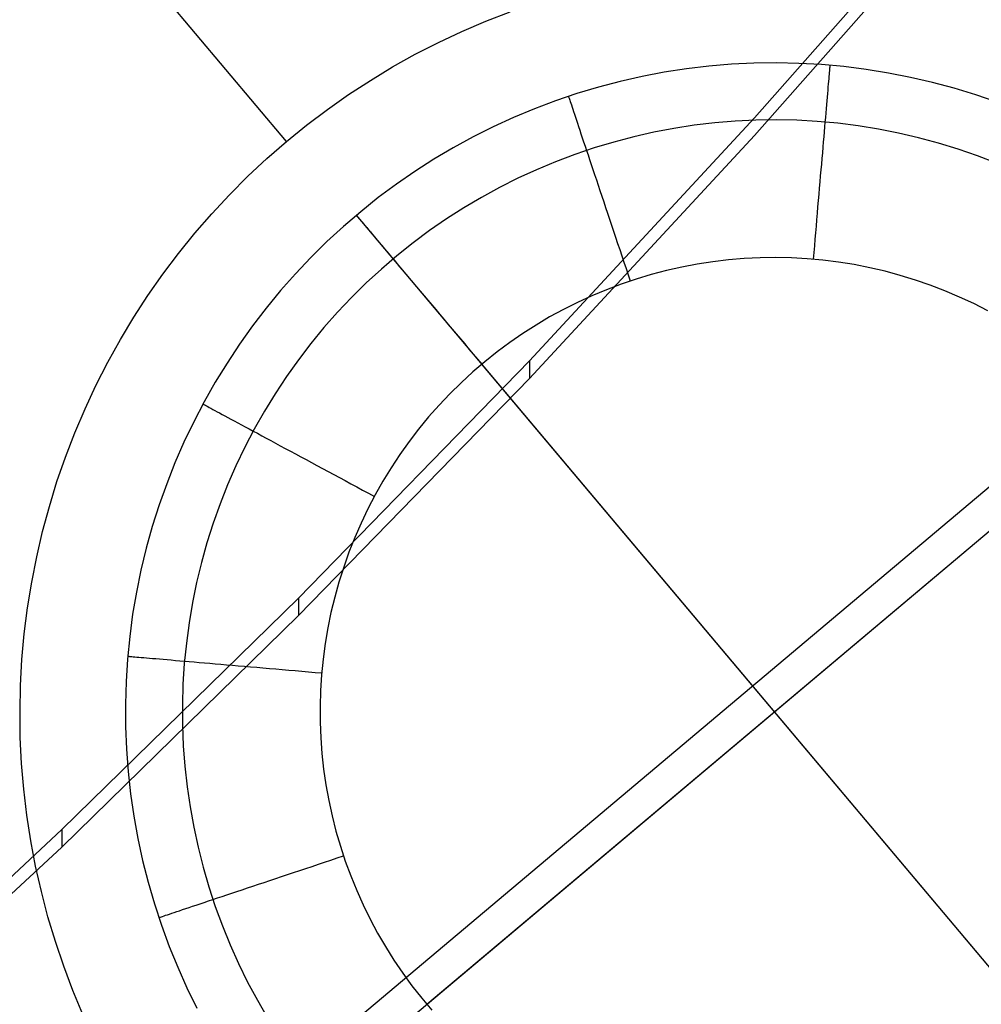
# Model space of a CAD drawing. Header units: millimetres. Extents: x -505 to -17, y -1389 to -929.
# Tile 25 of 41: x -96 to -81, y -1327 to -1312. Entities that reach past the tile are written whole.
import ezdxf

# ---------------------------------------------------------------- set-up
doc = ezdxf.new("R2010")
doc.units = ezdxf.units.MM
doc.layers.add('Herman dining chair wood', color=7, linetype='Continuous', true_color=0x000000)

msp = doc.modelspace()

# ---------------------------------------------------------------- linework, layer by layer
at = {"layer": 'Herman dining chair wood'}
for p, q in [((-91.438, -1314.109, 204.649), (-99.001, -1305.124, 535.644)), ((-80.851, -1309.917, 663.866), (-84.225, -1313.747, 663.546)), ((-84.225, -1314.017, 653.473), (-80.851, -1310.188, 653.791)), ((-88.366, -1312.254, 204.649), (-87.993, -1312.11, 204.649)), ((-72.077, -1312.25, 637.705), (-96.571, -1332.869, 637.705)), ((-88.734, -1312.412, 204.649), (-88.366, -1312.254, 204.649)), ((-89.096, -1312.582, 204.649), (-88.734, -1312.412, 204.649)), ((-89.453, -1312.765, 204.649), (-89.096, -1312.582, 204.649)), ((-89.802, -1312.96, 204.649), (-89.453, -1312.765, 204.649)), ((-84.582, -1312.92, 204.649), (-84.928, -1312.949, 204.649)), ((-84.582, -1312.92, 203.649), (-84.928, -1312.949, 203.649)), ((-84.236, -1312.903, 204.649), (-84.582, -1312.92, 204.649)), ((-84.236, -1312.903, 203.649), (-84.582, -1312.92, 203.649)), ((-83.889, -1312.898, 204.649), (-84.236, -1312.903, 204.649)), ((-83.889, -1312.898, 203.649), (-84.236, -1312.903, 203.649)), ((-83.542, -1312.905, 204.649), (-83.889, -1312.898, 204.649)), ((-83.542, -1312.905, 203.649), (-83.889, -1312.898, 203.649)), ((-83.195, -1312.924, 204.649), (-83.542, -1312.905, 204.649)), ((-83.195, -1312.924, 203.649), (-83.542, -1312.905, 203.649)), ((-82.849, -1312.955, 204.649), (-83.195, -1312.924, 204.649)), ((-82.849, -1312.955, 203.649), (-83.195, -1312.924, 203.649)), ((-83.065, -1312.936, 203.547), (-83.066, -1312.941, 203.445)), ((-83.066, -1312.941, 203.445), (-83.066, -1312.95, 203.343)), ((-83.065, -1312.934, 203.649), (-83.065, -1312.936, 203.547)), ((-90.145, -1313.167, 204.649), (-89.802, -1312.96, 204.649)), ((-85.616, -1313.042, 204.649), (-85.957, -1313.107, 204.649)), ((-85.616, -1313.042, 203.649), (-85.957, -1313.107, 203.649)), ((-85.273, -1312.989, 204.649), (-85.616, -1313.042, 204.649)), ((-85.273, -1312.989, 203.649), (-85.616, -1313.042, 203.649)), ((-84.928, -1312.949, 204.649), (-85.273, -1312.989, 204.649)), ((-84.928, -1312.949, 203.649), (-85.273, -1312.989, 203.649)), ((-83.077, -1313.074, 202.742), (-83.08, -1313.107, 202.645)), ((-83.075, -1313.045, 202.84), (-83.077, -1313.074, 202.742)), ((-83.072, -1313.019, 202.939), (-83.075, -1313.045, 202.84)), ((-83.071, -1312.996, 203.039), (-83.072, -1313.019, 202.939)), ((-83.069, -1312.977, 203.14), (-83.071, -1312.996, 203.039)), ((-83.068, -1312.962, 203.241), (-83.069, -1312.977, 203.14)), ((-83.066, -1312.95, 203.343), (-83.068, -1312.962, 203.241)), ((-82.505, -1312.999, 204.649), (-82.849, -1312.955, 204.649)), ((-82.505, -1312.999, 203.649), (-82.849, -1312.955, 203.649)), ((-82.162, -1313.054, 204.649), (-82.505, -1312.999, 204.649)), ((-82.162, -1313.054, 203.649), (-82.505, -1312.999, 203.649)), ((-81.822, -1313.121, 204.649), (-82.162, -1313.054, 204.649)), ((-81.822, -1313.121, 203.649), (-82.162, -1313.054, 203.649)), ((-90.48, -1313.385, 204.649), (-90.145, -1313.167, 204.649)), ((-86.296, -1313.184, 204.649), (-86.631, -1313.272, 204.649)), ((-86.296, -1313.184, 203.649), (-86.631, -1313.272, 203.649)), ((-85.957, -1313.107, 204.649), (-86.296, -1313.184, 204.649)), ((-85.957, -1313.107, 203.649), (-86.296, -1313.184, 203.649)), ((-83.09, -1313.224, 202.361), (-83.094, -1313.269, 202.269)), ((-83.086, -1313.181, 202.454), (-83.09, -1313.224, 202.361)), ((-83.083, -1313.142, 202.549), (-83.086, -1313.181, 202.454)), ((-83.08, -1313.107, 202.645), (-83.083, -1313.142, 202.549)), ((-81.483, -1313.199, 204.649), (-81.822, -1313.121, 204.649)), ((-81.483, -1313.199, 203.649), (-81.822, -1313.121, 203.649)), ((-81.148, -1313.29, 204.649), (-81.483, -1313.199, 204.649)), ((-81.148, -1313.29, 203.649), (-81.483, -1313.199, 203.649)), ((-90.808, -1313.615, 204.649), (-90.48, -1313.385, 204.649)), ((-86.964, -1313.372, 204.649), (-87.293, -1313.483, 204.649)), ((-86.964, -1313.372, 203.649), (-87.293, -1313.483, 203.649)), ((-86.631, -1313.272, 204.649), (-86.964, -1313.372, 204.649)), ((-86.631, -1313.272, 203.649), (-86.964, -1313.372, 203.649)), ((-83.103, -1313.369, 202.091), (-83.107, -1313.424, 202.004)), ((-83.098, -1313.318, 202.179), (-83.103, -1313.369, 202.091)), ((-83.094, -1313.269, 202.269), (-83.098, -1313.318, 202.179)), ((-80.817, -1313.392, 204.649), (-81.148, -1313.29, 204.649)), ((-80.817, -1313.392, 203.649), (-81.148, -1313.29, 203.649)), ((-80.488, -1313.505, 204.649), (-80.817, -1313.392, 204.649)), ((-80.488, -1313.505, 203.649), (-80.817, -1313.392, 203.649)), ((-87.293, -1313.483, 204.649), (-87.617, -1313.606, 204.649)), ((-87.293, -1313.483, 203.649), (-87.617, -1313.606, 203.649)), ((-87.093, -1313.414, 203.649), (-87.092, -1313.415, 203.547)), ((-87.092, -1313.415, 203.547), (-87.091, -1313.42, 203.445)), ((-87.091, -1313.42, 203.445), (-87.088, -1313.429, 203.343)), ((-87.088, -1313.429, 203.343), (-87.084, -1313.44, 203.241)), ((-87.084, -1313.44, 203.241), (-87.079, -1313.455, 203.14)), ((-87.079, -1313.455, 203.14), (-87.073, -1313.473, 203.039)), ((-87.073, -1313.473, 203.039), (-87.066, -1313.495, 202.939)), ((-87.066, -1313.495, 202.939), (-87.058, -1313.519, 202.84)), ((-87.058, -1313.519, 202.84), (-87.048, -1313.547, 202.742)), ((-87.048, -1313.547, 202.742), (-87.038, -1313.578, 202.645)), ((-83.117, -1313.541, 201.837), (-83.123, -1313.604, 201.756)), ((-83.112, -1313.481, 201.919), (-83.117, -1313.541, 201.837)), ((-83.107, -1313.424, 202.004), (-83.112, -1313.481, 201.919)), ((-91.127, -1313.857, 204.649), (-90.808, -1313.615, 204.649)), ((-87.617, -1313.606, 204.649), (-87.938, -1313.74, 204.649)), ((-87.617, -1313.606, 203.649), (-87.938, -1313.74, 203.649)), ((-87.038, -1313.578, 202.645), (-87.027, -1313.612, 202.549)), ((-87.027, -1313.612, 202.549), (-87.014, -1313.649, 202.454)), ((-87.014, -1313.649, 202.454), (-87.001, -1313.689, 202.361)), ((-87.001, -1313.689, 202.361), (-86.986, -1313.733, 202.269)), ((-83.128, -1313.67, 201.678), (-83.134, -1313.739, 201.602)), ((-83.123, -1313.604, 201.756), (-83.128, -1313.67, 201.678)), ((-91.438, -1314.109, 204.649), (-91.127, -1313.857, 204.649)), ((-87.938, -1313.74, 204.649), (-88.253, -1313.885, 204.649)), ((-87.938, -1313.74, 203.649), (-88.253, -1313.885, 203.649)), ((-84.225, -1313.747, 663.546), (-87.694, -1317.491, 663.219)), ((-86.986, -1313.733, 202.269), (-86.971, -1313.779, 202.179)), ((-86.971, -1313.779, 202.179), (-86.954, -1313.828, 202.091)), ((-86.954, -1313.828, 202.091), (-86.937, -1313.88, 202.004)), ((-84.84, -1313.823, 201.528), (-85.154, -1313.86, 201.528)), ((-84.524, -1313.796, 201.528), (-84.84, -1313.823, 201.528)), ((-84.208, -1313.781, 201.528), (-84.524, -1313.796, 201.528)), ((-83.891, -1313.776, 201.528), (-84.208, -1313.781, 201.528)), ((-83.575, -1313.783, 201.528), (-83.891, -1313.776, 201.528)), ((-83.259, -1313.8, 201.528), (-83.575, -1313.783, 201.528)), ((-82.943, -1313.829, 201.528), (-83.259, -1313.8, 201.528)), ((-83.14, -1313.809, 201.528), (-83.147, -1313.883, 201.457)), ((-83.134, -1313.739, 201.602), (-83.14, -1313.809, 201.528)), ((-82.629, -1313.868, 201.528), (-82.943, -1313.829, 201.528)), ((-88.253, -1313.885, 204.649), (-88.563, -1314.04, 204.649)), ((-88.253, -1313.885, 203.649), (-88.563, -1314.04, 203.649)), ((-86.937, -1313.88, 202.004), (-86.919, -1313.934, 201.919)), ((-86.919, -1313.934, 201.919), (-86.9, -1313.992, 201.837)), ((-86.9, -1313.992, 201.837), (-86.88, -1314.052, 201.756)), ((-85.778, -1313.967, 201.528), (-86.087, -1314.037, 201.528)), ((-85.467, -1313.908, 201.528), (-85.778, -1313.967, 201.528)), ((-85.154, -1313.86, 201.528), (-85.467, -1313.908, 201.528)), ((-83.153, -1313.959, 201.388), (-83.16, -1314.037, 201.322)), ((-83.147, -1313.883, 201.457), (-83.153, -1313.959, 201.388)), ((-82.317, -1313.919, 201.528), (-82.629, -1313.868, 201.528)), ((-82.006, -1313.98, 201.528), (-82.317, -1313.919, 201.528)), ((-81.698, -1314.051, 201.528), (-82.006, -1313.98, 201.528)), ((-91.739, -1314.372, 204.649), (-91.438, -1314.109, 204.649)), ((-88.563, -1314.04, 204.649), (-88.868, -1314.207, 204.649)), ((-88.563, -1314.04, 203.649), (-88.868, -1314.207, 203.649)), ((-87.694, -1317.761, 653.149), (-84.225, -1314.017, 653.473)), ((-86.88, -1314.052, 201.756), (-86.859, -1314.114, 201.678)), ((-86.859, -1314.114, 201.678), (-86.837, -1314.18, 201.602)), ((-86.393, -1314.118, 201.528), (-86.697, -1314.209, 201.528)), ((-86.087, -1314.037, 201.528), (-86.393, -1314.118, 201.528)), ((-83.167, -1314.117, 201.259), (-83.174, -1314.199, 201.198)), ((-83.16, -1314.037, 201.322), (-83.167, -1314.117, 201.259)), ((-81.392, -1314.134, 201.528), (-81.698, -1314.051, 201.528)), ((-81.089, -1314.227, 201.528), (-81.392, -1314.134, 201.528)), ((-88.868, -1314.207, 204.649), (-89.166, -1314.384, 204.649)), ((-88.868, -1314.207, 203.649), (-89.166, -1314.384, 203.649)), ((-86.996, -1314.31, 201.528), (-87.293, -1314.422, 201.528)), ((-86.697, -1314.209, 201.528), (-86.996, -1314.31, 201.528)), ((-86.837, -1314.18, 201.602), (-86.814, -1314.247, 201.528)), ((-86.814, -1314.247, 201.528), (-86.791, -1314.317, 201.457)), ((-83.181, -1314.284, 201.141), (-83.189, -1314.37, 201.086)), ((-83.174, -1314.199, 201.198), (-83.181, -1314.284, 201.141)), ((-80.79, -1314.331, 201.528), (-81.089, -1314.227, 201.528)), ((-92.032, -1314.646, 204.649), (-91.739, -1314.372, 204.649)), ((-89.166, -1314.384, 204.649), (-89.459, -1314.571, 204.649)), ((-89.166, -1314.384, 203.649), (-89.459, -1314.571, 203.649)), ((-87.293, -1314.422, 201.528), (-87.585, -1314.544, 201.528)), ((-86.791, -1314.317, 201.457), (-86.767, -1314.389, 201.388)), ((-86.767, -1314.389, 201.388), (-86.742, -1314.463, 201.322)), ((-86.742, -1314.463, 201.322), (-86.716, -1314.54, 201.259)), ((-83.196, -1314.458, 201.034), (-83.204, -1314.548, 200.986)), ((-83.189, -1314.37, 201.086), (-83.196, -1314.458, 201.034)), ((-80.495, -1314.444, 201.528), (-80.79, -1314.331, 201.528)), ((-89.459, -1314.571, 204.649), (-89.744, -1314.768, 204.649)), ((-89.459, -1314.571, 203.649), (-89.744, -1314.768, 203.649)), ((-87.585, -1314.544, 201.528), (-87.872, -1314.676, 201.528)), ((-86.716, -1314.54, 201.259), (-86.69, -1314.618, 201.198)), ((-83.204, -1314.548, 200.986), (-83.212, -1314.639, 200.94)), ((-92.314, -1314.929, 204.649), (-92.032, -1314.646, 204.649)), ((-87.872, -1314.676, 201.528), (-88.155, -1314.819, 201.528)), ((-86.69, -1314.618, 201.198), (-86.663, -1314.698, 201.141)), ((-86.663, -1314.698, 201.141), (-86.636, -1314.781, 201.086)), ((-83.22, -1314.732, 200.898), (-83.228, -1314.827, 200.859)), ((-83.212, -1314.639, 200.94), (-83.22, -1314.732, 200.898)), ((-89.744, -1314.768, 204.649), (-90.023, -1314.975, 204.649)), ((-89.744, -1314.768, 203.649), (-90.023, -1314.975, 203.649)), ((-88.155, -1314.819, 201.528), (-88.433, -1314.97, 201.528)), ((-86.636, -1314.781, 201.086), (-86.608, -1314.864, 201.034)), ((-86.608, -1314.864, 201.034), (-86.579, -1314.95, 200.986)), ((-83.228, -1314.827, 200.859), (-83.236, -1314.922, 200.823)), ((-92.587, -1315.222, 204.649), (-92.314, -1314.929, 204.649)), ((-90.023, -1314.975, 204.649), (-90.294, -1315.192, 204.649)), ((-90.023, -1314.975, 203.649), (-90.294, -1315.192, 203.649)), ((-88.433, -1314.97, 201.528), (-88.706, -1315.132, 201.528)), ((-86.579, -1314.95, 200.986), (-86.55, -1315.037, 200.94)), ((-86.55, -1315.037, 200.94), (-86.521, -1315.125, 200.898)), ((-83.244, -1315.019, 200.79), (-83.253, -1315.117, 200.761)), ((-83.236, -1314.922, 200.823), (-83.244, -1315.019, 200.79)), ((-92.85, -1315.524, 204.649), (-92.587, -1315.222, 204.649)), ((-90.294, -1315.192, 204.649), (-90.558, -1315.418, 204.649)), ((-90.294, -1315.192, 203.649), (-90.558, -1315.418, 203.649)), ((-88.706, -1315.132, 201.528), (-88.972, -1315.302, 201.528)), ((-86.521, -1315.125, 200.898), (-86.49, -1315.215, 200.859)), ((-86.49, -1315.215, 200.859), (-86.46, -1315.306, 200.823)), ((-83.261, -1315.215, 200.735), (-83.27, -1315.315, 200.712)), ((-83.253, -1315.117, 200.761), (-83.261, -1315.215, 200.735)), ((-90.361, -1315.247, 203.649), (-90.361, -1315.247, 204.649)), ((-77.481, -1330.548, 204.649), (-90.361, -1315.247, 204.649)), ((-90.361, -1315.247, 203.649), (-90.36, -1315.248, 203.547)), ((-90.36, -1315.248, 203.547), (-90.357, -1315.253, 203.445)), ((-90.357, -1315.253, 203.445), (-90.351, -1315.259, 203.343)), ((-90.351, -1315.259, 203.343), (-90.343, -1315.269, 203.241)), ((-90.343, -1315.269, 203.241), (-90.333, -1315.281, 203.14)), ((-90.333, -1315.281, 203.14), (-90.321, -1315.295, 203.039)), ((-90.321, -1315.295, 203.039), (-90.306, -1315.312, 202.939)), ((-90.306, -1315.312, 202.939), (-90.29, -1315.332, 202.84)), ((-90.29, -1315.332, 202.84), (-90.271, -1315.355, 202.742)), ((-90.271, -1315.355, 202.742), (-90.25, -1315.38, 202.645)), ((-88.972, -1315.302, 201.528), (-89.233, -1315.482, 201.528)), ((-86.46, -1315.306, 200.823), (-86.429, -1315.398, 200.79)), ((-83.27, -1315.315, 200.712), (-83.278, -1315.415, 200.693)), ((-93.102, -1315.835, 204.649), (-92.85, -1315.524, 204.649)), ((-90.558, -1315.418, 204.649), (-90.814, -1315.652, 204.649)), ((-90.558, -1315.418, 203.649), (-90.814, -1315.652, 203.649)), ((-90.25, -1315.38, 202.645), (-90.226, -1315.407, 202.549)), ((-90.226, -1315.407, 202.549), (-90.201, -1315.437, 202.454)), ((-90.201, -1315.437, 202.454), (-90.174, -1315.47, 202.361)), ((-90.174, -1315.47, 202.361), (-90.145, -1315.504, 202.269)), ((-90.145, -1315.504, 202.269), (-90.113, -1315.542, 202.179)), ((-89.233, -1315.482, 201.528), (-89.487, -1315.671, 201.528)), ((-86.429, -1315.398, 200.79), (-86.398, -1315.491, 200.761)), ((-86.398, -1315.491, 200.761), (-86.367, -1315.585, 200.735)), ((-83.287, -1315.516, 200.677), (-83.296, -1315.617, 200.665)), ((-83.278, -1315.415, 200.693), (-83.287, -1315.516, 200.677)), ((-90.814, -1315.652, 204.649), (-91.061, -1315.896, 204.649)), ((-90.814, -1315.652, 203.649), (-91.061, -1315.896, 203.649)), ((-90.113, -1315.542, 202.179), (-90.08, -1315.581, 202.091)), ((-90.08, -1315.581, 202.091), (-90.045, -1315.623, 202.004)), ((-90.045, -1315.623, 202.004), (-90.008, -1315.667, 201.919)), ((-90.008, -1315.667, 201.919), (-89.969, -1315.714, 201.837)), ((-89.487, -1315.671, 201.528), (-89.735, -1315.869, 201.528)), ((-86.367, -1315.585, 200.735), (-86.335, -1315.68, 200.712)), ((-83.296, -1315.617, 200.665), (-83.304, -1315.719, 200.656)), ((-89.969, -1315.714, 201.837), (-89.928, -1315.762, 201.756)), ((-89.928, -1315.762, 201.756), (-89.885, -1315.812, 201.678)), ((-89.885, -1315.812, 201.678), (-89.841, -1315.865, 201.602)), ((-86.335, -1315.68, 200.712), (-86.303, -1315.775, 200.693)), ((-86.303, -1315.775, 200.693), (-86.271, -1315.871, 200.677)), ((-83.313, -1315.821, 200.651), (-83.322, -1315.923, 200.649)), ((-83.304, -1315.719, 200.656), (-83.313, -1315.821, 200.651)), ((-93.342, -1316.155, 204.649), (-93.102, -1315.835, 204.649)), ((-91.061, -1315.896, 204.649), (-91.3, -1316.148, 204.649)), ((-91.061, -1315.896, 203.649), (-91.3, -1316.148, 203.649)), ((-89.735, -1315.869, 201.528), (-89.975, -1316.075, 201.528)), ((-89.841, -1315.865, 201.602), (-89.795, -1315.919, 201.528)), ((-89.795, -1315.919, 201.528), (-89.748, -1315.976, 201.457)), ((-89.748, -1315.976, 201.457), (-89.699, -1316.034, 201.388)), ((-86.271, -1315.871, 200.677), (-86.239, -1315.968, 200.665)), ((-86.239, -1315.968, 200.665), (-86.206, -1316.065, 200.656)), ((-84.867, -1315.962, 200.649), (-85.108, -1315.999, 200.649)), ((-84.626, -1315.933, 200.649), (-84.867, -1315.962, 200.649)), ((-84.384, -1315.913, 200.649), (-84.626, -1315.933, 200.649)), ((-84.141, -1315.901, 200.649), (-84.384, -1315.913, 200.649)), ((-83.898, -1315.898, 200.649), (-84.141, -1315.901, 200.649)), ((-83.655, -1315.903, 200.649), (-83.898, -1315.898, 200.649)), ((-83.413, -1315.916, 200.649), (-83.655, -1315.903, 200.649)), ((-83.171, -1315.938, 200.649), (-83.413, -1315.916, 200.649)), ((-82.93, -1315.968, 200.649), (-83.171, -1315.938, 200.649)), ((-82.69, -1316.007, 200.649), (-82.93, -1315.968, 200.649)), ((-89.975, -1316.075, 201.528), (-90.208, -1316.289, 201.528)), ((-89.699, -1316.034, 201.388), (-89.648, -1316.094, 201.322)), ((-89.648, -1316.094, 201.322), (-89.597, -1316.156, 201.259)), ((-86.206, -1316.065, 200.656), (-86.174, -1316.162, 200.651)), ((-85.583, -1316.098, 200.649), (-85.818, -1316.16, 200.649)), ((-85.346, -1316.044, 200.649), (-85.583, -1316.098, 200.649)), ((-85.108, -1315.999, 200.649), (-85.346, -1316.044, 200.649)), ((-82.451, -1316.054, 200.649), (-82.69, -1316.007, 200.649)), ((-82.215, -1316.109, 200.649), (-82.451, -1316.054, 200.649)), ((-81.98, -1316.172, 200.649), (-82.215, -1316.109, 200.649)), ((-93.572, -1316.483, 204.649), (-93.342, -1316.155, 204.649)), ((-91.3, -1316.148, 204.649), (-91.529, -1316.408, 204.649)), ((-91.3, -1316.148, 203.649), (-91.529, -1316.408, 203.649)), ((-89.597, -1316.156, 201.259), (-89.543, -1316.219, 201.199)), ((-89.543, -1316.219, 201.199), (-89.489, -1316.284, 201.141)), ((-89.489, -1316.284, 201.141), (-89.433, -1316.35, 201.086)), ((-86.051, -1316.229, 200.649), (-86.281, -1316.307, 200.649)), ((-86.174, -1316.162, 200.651), (-86.141, -1316.259, 200.649)), ((-85.818, -1316.16, 200.649), (-86.051, -1316.229, 200.649)), ((-81.748, -1316.244, 200.649), (-81.98, -1316.172, 200.649)), ((-81.518, -1316.323, 200.649), (-81.748, -1316.244, 200.649)), ((-91.529, -1316.408, 204.649), (-91.75, -1316.676, 204.649)), ((-91.529, -1316.408, 203.649), (-91.75, -1316.676, 203.649)), ((-90.208, -1316.289, 201.528), (-90.434, -1316.511, 201.528)), ((-89.433, -1316.35, 201.086), (-89.376, -1316.417, 201.034)), ((-89.376, -1316.417, 201.034), (-89.318, -1316.486, 200.986)), ((-86.509, -1316.393, 200.649), (-86.733, -1316.487, 200.649)), ((-86.281, -1316.307, 200.649), (-86.509, -1316.393, 200.649)), ((-81.292, -1316.41, 200.649), (-81.518, -1316.323, 200.649)), ((-81.068, -1316.506, 200.649), (-81.292, -1316.41, 200.649)), ((-93.79, -1316.819, 204.649), (-93.572, -1316.483, 204.649)), ((-91.572, -1329.338, 204.649), (-76.271, -1316.458, 204.649)), ((-90.434, -1316.511, 201.528), (-90.651, -1316.741, 201.528)), ((-89.318, -1316.486, 200.986), (-89.259, -1316.557, 200.94)), ((-89.259, -1316.557, 200.94), (-89.199, -1316.628, 200.898)), ((-86.733, -1316.487, 200.649), (-86.954, -1316.588, 200.649)), ((-80.848, -1316.608, 200.649), (-81.068, -1316.506, 200.649)), ((-91.75, -1316.676, 204.649), (-91.961, -1316.952, 204.649)), ((-91.75, -1316.676, 203.649), (-91.961, -1316.952, 203.649)), ((-89.199, -1316.628, 200.898), (-89.138, -1316.7, 200.859)), ((-89.138, -1316.7, 200.859), (-89.076, -1316.774, 200.823)), ((-87.171, -1316.697, 200.649), (-87.384, -1316.814, 200.649)), ((-86.954, -1316.588, 200.649), (-87.171, -1316.697, 200.649)), ((-80.631, -1316.719, 200.649), (-80.848, -1316.608, 200.649)), ((-93.996, -1317.162, 204.649), (-93.79, -1316.819, 204.649)), ((-90.651, -1316.741, 201.528), (-90.861, -1316.978, 201.528)), ((-89.076, -1316.774, 200.823), (-89.014, -1316.848, 200.79)), ((-89.014, -1316.848, 200.79), (-88.95, -1316.923, 200.761)), ((-87.384, -1316.814, 200.649), (-87.593, -1316.938, 200.649)), ((-91.961, -1316.952, 204.649), (-92.163, -1317.234, 204.649)), ((-91.961, -1316.952, 203.649), (-92.163, -1317.234, 203.649)), ((-90.861, -1316.978, 201.528), (-91.062, -1317.223, 201.528)), ((-88.95, -1316.923, 200.761), (-88.887, -1316.999, 200.735)), ((-88.887, -1316.999, 200.735), (-88.822, -1317.075, 200.712)), ((-87.593, -1316.938, 200.649), (-87.798, -1317.069, 200.649)), ((-94.191, -1317.512, 204.649), (-93.996, -1317.162, 204.649)), ((-88.822, -1317.075, 200.712), (-88.757, -1317.152, 200.693)), ((-88.757, -1317.152, 200.693), (-88.692, -1317.23, 200.677)), ((-87.798, -1317.069, 200.649), (-87.998, -1317.207, 200.649)), ((-92.163, -1317.234, 204.649), (-92.354, -1317.524, 204.649)), ((-92.163, -1317.234, 203.649), (-92.354, -1317.524, 203.649)), ((-91.062, -1317.223, 201.528), (-91.255, -1317.474, 201.528)), ((-88.692, -1317.23, 200.677), (-88.627, -1317.308, 200.665)), ((-88.627, -1317.308, 200.665), (-88.561, -1317.386, 200.656)), ((-87.998, -1317.207, 200.649), (-88.193, -1317.352, 200.649)), ((-91.255, -1317.474, 201.528), (-91.439, -1317.732, 201.528)), ((-87.694, -1317.491, 663.219), (-91.254, -1321.146, 662.888)), ((-88.561, -1317.386, 200.656), (-88.495, -1317.464, 200.651)), ((-88.495, -1317.464, 200.651), (-88.429, -1317.542, 200.649)), ((-88.193, -1317.352, 200.649), (-88.383, -1317.503, 200.649)), ((-87.694, -1317.491, 663.219), (-87.694, -1317.761, 653.149)), ((-94.373, -1317.868, 204.649), (-94.191, -1317.512, 204.649)), ((-92.354, -1317.524, 204.649), (-92.536, -1317.82, 204.649)), ((-92.354, -1317.524, 203.649), (-92.536, -1317.82, 203.649)), ((-88.383, -1317.503, 200.649), (-88.567, -1317.661, 200.649)), ((-79.413, -1328.253, 200.649), (-88.429, -1317.542, 200.649)), ((-91.439, -1317.732, 201.528), (-91.614, -1317.996, 201.528)), ((-91.254, -1321.416, 652.821), (-87.694, -1317.761, 653.149)), ((-88.567, -1317.661, 200.649), (-88.746, -1317.826, 200.649)), ((-94.542, -1318.231, 204.649), (-94.373, -1317.868, 204.649)), ((-92.536, -1317.82, 204.649), (-92.707, -1318.122, 204.649)), ((-92.536, -1317.82, 203.649), (-92.707, -1318.122, 203.649)), ((-88.746, -1317.826, 200.649), (-88.919, -1317.996, 200.649)), ((-91.614, -1317.996, 201.528), (-91.779, -1318.266, 201.528)), ((-88.919, -1317.996, 200.649), (-89.086, -1318.173, 200.649)), ((-94.699, -1318.599, 204.649), (-94.542, -1318.231, 204.649)), ((-92.707, -1318.122, 204.649), (-92.867, -1318.429, 204.649)), ((-92.707, -1318.122, 203.649), (-92.867, -1318.429, 203.649)), ((-92.725, -1318.155, 203.649), (-92.724, -1318.156, 203.547)), ((-92.724, -1318.156, 203.547), (-92.719, -1318.158, 203.445)), ((-92.719, -1318.158, 203.445), (-92.711, -1318.162, 203.343)), ((-92.711, -1318.162, 203.343), (-92.701, -1318.168, 203.241)), ((-92.701, -1318.168, 203.241), (-92.687, -1318.175, 203.14)), ((-92.687, -1318.175, 203.14), (-92.67, -1318.185, 203.039)), ((-92.67, -1318.185, 203.039), (-92.65, -1318.195, 202.939)), ((-92.65, -1318.195, 202.939), (-92.627, -1318.208, 202.84)), ((-92.627, -1318.208, 202.84), (-92.601, -1318.221, 202.742)), ((-92.601, -1318.221, 202.742), (-92.573, -1318.237, 202.645)), ((-92.573, -1318.237, 202.645), (-92.541, -1318.254, 202.549)), ((-92.541, -1318.254, 202.549), (-92.507, -1318.273, 202.454)), ((-89.086, -1318.173, 200.649), (-89.247, -1318.355, 200.649)), ((-92.507, -1318.273, 202.454), (-92.469, -1318.293, 202.361)), ((-92.469, -1318.293, 202.361), (-92.429, -1318.314, 202.269)), ((-92.429, -1318.314, 202.269), (-92.386, -1318.337, 202.179)), ((-92.386, -1318.337, 202.179), (-92.341, -1318.362, 202.091)), ((-92.341, -1318.362, 202.091), (-92.293, -1318.388, 202.004)), ((-92.293, -1318.388, 202.004), (-92.242, -1318.415, 201.919)), ((-91.779, -1318.266, 201.528), (-91.935, -1318.541, 201.528)), ((-89.247, -1318.355, 200.649), (-89.402, -1318.542, 200.649)), ((-89.277, -1327.406, 200.649), (-78.566, -1318.39, 200.649)), ((-92.867, -1318.429, 204.649), (-93.017, -1318.743, 204.649)), ((-92.867, -1318.429, 203.649), (-93.017, -1318.743, 203.649)), ((-92.242, -1318.415, 201.919), (-92.189, -1318.444, 201.837)), ((-92.189, -1318.444, 201.837), (-92.133, -1318.474, 201.756)), ((-92.133, -1318.474, 201.756), (-92.075, -1318.505, 201.678)), ((-91.935, -1318.541, 201.528), (-92.081, -1318.822, 201.528)), ((-92.075, -1318.505, 201.678), (-92.014, -1318.538, 201.602)), ((-92.014, -1318.538, 201.602), (-91.952, -1318.572, 201.528)), ((-89.402, -1318.542, 200.649), (-89.549, -1318.735, 200.649)), ((-94.843, -1318.972, 204.649), (-94.699, -1318.599, 204.649)), ((-91.952, -1318.572, 201.528), (-91.887, -1318.606, 201.457)), ((-91.887, -1318.606, 201.457), (-91.82, -1318.643, 201.388)), ((-91.82, -1318.643, 201.388), (-91.751, -1318.68, 201.322)), ((-91.751, -1318.68, 201.322), (-91.68, -1318.718, 201.259)), ((-93.017, -1318.743, 204.649), (-93.156, -1319.061, 204.649)), ((-93.017, -1318.743, 203.649), (-93.156, -1319.061, 203.649)), ((-92.081, -1318.822, 201.528), (-92.218, -1319.108, 201.528)), ((-91.68, -1318.718, 201.259), (-91.607, -1318.757, 201.198)), ((-91.607, -1318.757, 201.198), (-91.533, -1318.797, 201.141)), ((-91.533, -1318.797, 201.141), (-91.456, -1318.838, 201.086)), ((-91.456, -1318.838, 201.086), (-91.378, -1318.88, 201.034)), ((-89.549, -1318.735, 200.649), (-89.69, -1318.933, 200.649)), ((-94.974, -1319.351, 204.649), (-94.843, -1318.972, 204.649)), ((-91.378, -1318.88, 201.034), (-91.299, -1318.923, 200.986)), ((-91.299, -1318.923, 200.986), (-91.218, -1318.967, 200.94)), ((-91.218, -1318.967, 200.94), (-91.136, -1319.011, 200.898)), ((-91.136, -1319.011, 200.898), (-91.053, -1319.056, 200.859)), ((-89.69, -1318.933, 200.649), (-89.825, -1319.136, 200.649)), ((-93.156, -1319.061, 204.649), (-93.283, -1319.384, 204.649)), ((-93.156, -1319.061, 203.649), (-93.283, -1319.384, 203.649)), ((-92.218, -1319.108, 201.528), (-92.345, -1319.398, 201.528)), ((-91.053, -1319.056, 200.859), (-90.968, -1319.101, 200.823)), ((-90.968, -1319.101, 200.823), (-90.883, -1319.147, 200.79)), ((-90.883, -1319.147, 200.79), (-90.797, -1319.194, 200.761)), ((-89.825, -1319.136, 200.649), (-89.952, -1319.343, 200.649)), ((-90.797, -1319.194, 200.761), (-90.709, -1319.241, 200.735)), ((-90.709, -1319.241, 200.735), (-90.621, -1319.288, 200.712)), ((-90.621, -1319.288, 200.712), (-90.533, -1319.336, 200.693)), ((-95.092, -1319.733, 204.649), (-94.974, -1319.351, 204.649)), ((-93.283, -1319.384, 204.649), (-93.4, -1319.711, 204.649)), ((-93.283, -1319.384, 203.649), (-93.4, -1319.711, 203.649)), ((-92.345, -1319.398, 201.528), (-92.461, -1319.692, 201.528)), ((-90.533, -1319.336, 200.693), (-90.444, -1319.384, 200.677)), ((-90.444, -1319.384, 200.677), (-90.354, -1319.432, 200.665)), ((-90.354, -1319.432, 200.665), (-90.264, -1319.481, 200.656)), ((-89.952, -1319.343, 200.649), (-90.071, -1319.554, 200.649)), ((-90.264, -1319.481, 200.656), (-90.174, -1319.529, 200.651)), ((-90.071, -1319.554, 200.649), (-90.184, -1319.77, 200.649)), ((-90.174, -1319.529, 200.651), (-90.084, -1319.578, 200.649)), ((-95.196, -1320.12, 204.649), (-95.092, -1319.733, 204.649)), ((-93.4, -1319.711, 204.649), (-93.505, -1320.042, 204.649)), ((-93.4, -1319.711, 203.649), (-93.505, -1320.042, 203.649)), ((-92.461, -1319.692, 201.528), (-92.567, -1319.991, 201.528)), ((-90.184, -1319.77, 200.649), (-90.288, -1319.989, 200.649)), ((-93.505, -1320.042, 204.649), (-93.598, -1320.376, 204.649)), ((-93.505, -1320.042, 203.649), (-93.598, -1320.376, 203.649)), ((-92.567, -1319.991, 201.528), (-92.663, -1320.292, 201.528)), ((-90.288, -1319.989, 200.649), (-90.386, -1320.212, 200.649)), ((-95.287, -1320.51, 204.649), (-95.196, -1320.12, 204.649)), ((-90.386, -1320.212, 200.649), (-90.475, -1320.438, 200.649)), ((-93.598, -1320.376, 204.649), (-93.68, -1320.713, 204.649)), ((-93.598, -1320.376, 203.649), (-93.68, -1320.713, 203.649)), ((-92.663, -1320.292, 201.528), (-92.748, -1320.597, 201.528)), ((-95.364, -1320.902, 204.649), (-95.287, -1320.51, 204.649)), ((-90.475, -1320.438, 200.649), (-90.556, -1320.667, 200.649)), ((-92.748, -1320.597, 201.528), (-92.822, -1320.905, 201.528)), ((-90.556, -1320.667, 200.649), (-90.63, -1320.898, 200.649)), ((-93.68, -1320.713, 204.649), (-93.75, -1321.053, 204.649)), ((-93.68, -1320.713, 203.649), (-93.75, -1321.053, 203.649)), ((-95.428, -1321.297, 204.649), (-95.364, -1320.902, 204.649)), ((-92.822, -1320.905, 201.528), (-92.886, -1321.215, 201.528)), ((-90.63, -1320.898, 200.649), (-90.695, -1321.132, 200.649)), ((-93.75, -1321.053, 204.649), (-93.808, -1321.396, 204.649)), ((-93.75, -1321.053, 203.649), (-93.808, -1321.396, 203.649)), ((-90.695, -1321.132, 200.649), (-90.752, -1321.368, 200.649)), ((-91.254, -1321.146, 662.888), (-94.901, -1324.712, 662.553)), ((-92.886, -1321.215, 201.528), (-92.939, -1321.527, 201.528)), ((-91.254, -1321.146, 662.888), (-91.254, -1321.416, 652.821)), ((-95.478, -1321.695, 204.649), (-95.428, -1321.297, 204.649)), ((-94.901, -1324.982, 652.489), (-91.254, -1321.416, 652.821)), ((-93.808, -1321.396, 204.649), (-93.854, -1321.74, 204.649)), ((-93.808, -1321.396, 203.649), (-93.854, -1321.74, 203.649)), ((-90.752, -1321.368, 200.649), (-90.801, -1321.606, 200.649)), ((-92.939, -1321.527, 201.528), (-92.981, -1321.841, 201.528)), ((-95.514, -1322.093, 204.649), (-95.478, -1321.695, 204.649)), ((-93.854, -1321.74, 204.649), (-93.888, -1322.085, 204.649)), ((-93.854, -1321.74, 203.649), (-93.888, -1322.085, 203.649)), ((-90.801, -1321.606, 200.649), (-90.842, -1321.846, 200.649)), ((-92.981, -1321.841, 201.528), (-93.013, -1322.156, 201.528)), ((-90.842, -1321.846, 200.649), (-90.874, -1322.087, 200.649)), ((-93.885, -1322.042, 203.649), (-93.883, -1322.042, 203.547)), ((-93.883, -1322.042, 203.547), (-93.878, -1322.042, 203.445)), ((-93.878, -1322.042, 203.445), (-93.869, -1322.043, 203.343)), ((-93.869, -1322.043, 203.343), (-93.857, -1322.044, 203.241)), ((-93.857, -1322.044, 203.241), (-93.841, -1322.045, 203.14)), ((-93.841, -1322.045, 203.14), (-93.822, -1322.047, 203.039)), ((-93.822, -1322.047, 203.039), (-93.8, -1322.049, 202.939)), ((-93.8, -1322.049, 202.939), (-93.774, -1322.051, 202.84)), ((-95.536, -1322.493, 204.649), (-95.514, -1322.093, 204.649)), ((-93.888, -1322.085, 204.649), (-93.91, -1322.431, 204.649)), ((-93.888, -1322.085, 203.649), (-93.91, -1322.431, 203.649)), ((-93.774, -1322.051, 202.84), (-93.745, -1322.054, 202.742)), ((-93.745, -1322.054, 202.742), (-93.712, -1322.057, 202.645)), ((-93.712, -1322.057, 202.645), (-93.676, -1322.06, 202.549)), ((-93.676, -1322.06, 202.549), (-93.637, -1322.063, 202.454)), ((-93.637, -1322.063, 202.454), (-93.595, -1322.067, 202.361)), ((-93.595, -1322.067, 202.361), (-93.55, -1322.07, 202.269)), ((-93.55, -1322.07, 202.269), (-93.501, -1322.075, 202.179)), ((-93.501, -1322.075, 202.179), (-93.45, -1322.079, 202.091)), ((-93.45, -1322.079, 202.091), (-93.395, -1322.084, 202.004)), ((-93.395, -1322.084, 202.004), (-93.338, -1322.089, 201.919)), ((-93.338, -1322.089, 201.919), (-93.278, -1322.094, 201.837)), ((-93.278, -1322.094, 201.837), (-93.214, -1322.099, 201.756)), ((-93.214, -1322.099, 201.756), (-93.149, -1322.105, 201.678)), ((-93.149, -1322.105, 201.678), (-93.08, -1322.111, 201.602)), ((-93.08, -1322.111, 201.602), (-93.009, -1322.117, 201.528)), ((-93.013, -1322.156, 201.528), (-93.033, -1322.472, 201.528)), ((-93.009, -1322.117, 201.528), (-92.936, -1322.123, 201.457)), ((-92.936, -1322.123, 201.457), (-92.86, -1322.13, 201.388)), ((-92.86, -1322.13, 201.388), (-92.782, -1322.136, 201.322)), ((-92.782, -1322.136, 201.322), (-92.702, -1322.143, 201.259)), ((-92.702, -1322.143, 201.259), (-92.62, -1322.15, 201.198)), ((-92.62, -1322.15, 201.198), (-92.535, -1322.158, 201.141)), ((-92.535, -1322.158, 201.141), (-92.449, -1322.165, 201.086)), ((-92.449, -1322.165, 201.086), (-92.361, -1322.173, 201.034)), ((-92.361, -1322.173, 201.034), (-92.271, -1322.18, 200.986)), ((-92.271, -1322.18, 200.986), (-92.18, -1322.188, 200.94)), ((-92.18, -1322.188, 200.94), (-92.087, -1322.196, 200.898)), ((-92.087, -1322.196, 200.898), (-91.992, -1322.204, 200.859)), ((-90.874, -1322.087, 200.649), (-90.898, -1322.329, 200.649)), ((-91.992, -1322.204, 200.859), (-91.897, -1322.212, 200.823)), ((-91.897, -1322.212, 200.823), (-91.8, -1322.221, 200.79)), ((-91.8, -1322.221, 200.79), (-91.702, -1322.229, 200.761)), ((-91.702, -1322.229, 200.761), (-91.603, -1322.238, 200.735)), ((-91.603, -1322.238, 200.735), (-91.504, -1322.246, 200.712)), ((-91.504, -1322.246, 200.712), (-91.404, -1322.255, 200.693)), ((-91.404, -1322.255, 200.693), (-91.303, -1322.264, 200.677)), ((-91.303, -1322.264, 200.677), (-91.201, -1322.272, 200.665)), ((-91.201, -1322.272, 200.665), (-91.1, -1322.281, 200.656)), ((-91.1, -1322.281, 200.656), (-90.998, -1322.29, 200.651)), ((-90.998, -1322.29, 200.651), (-90.896, -1322.298, 200.649)), ((-90.898, -1322.329, 200.649), (-90.914, -1322.571, 200.649)), ((-95.544, -1322.893, 204.649), (-95.536, -1322.493, 204.649)), ((-93.91, -1322.431, 204.649), (-93.92, -1322.778, 204.649)), ((-93.91, -1322.431, 203.649), (-93.92, -1322.778, 203.649)), ((-93.033, -1322.472, 201.528), (-93.042, -1322.789, 201.528)), ((-90.914, -1322.571, 200.649), (-90.921, -1322.814, 200.649)), ((-93.92, -1322.778, 204.649), (-93.919, -1323.125, 204.649)), ((-93.92, -1322.778, 203.649), (-93.919, -1323.125, 203.649)), ((-93.042, -1322.789, 201.528), (-93.04, -1323.105, 201.528)), ((-95.539, -1323.293, 204.649), (-95.544, -1322.893, 204.649)), ((-90.921, -1322.814, 200.649), (-90.92, -1323.057, 200.649)), ((-93.04, -1323.105, 201.528), (-93.028, -1323.422, 201.528)), ((-90.92, -1323.057, 200.649), (-90.91, -1323.3, 200.649)), ((-93.919, -1323.125, 204.649), (-93.905, -1323.472, 204.649)), ((-93.919, -1323.125, 203.649), (-93.905, -1323.472, 203.649)), ((-95.519, -1323.693, 204.649), (-95.539, -1323.293, 204.649)), ((-90.91, -1323.3, 200.649), (-90.892, -1323.542, 200.649)), ((-93.905, -1323.472, 204.649), (-93.879, -1323.818, 204.649)), ((-93.905, -1323.472, 203.649), (-93.879, -1323.818, 203.649)), ((-93.028, -1323.422, 201.528), (-93.004, -1323.737, 201.528)), ((-90.892, -1323.542, 200.649), (-90.865, -1323.784, 200.649)), ((-95.486, -1324.092, 204.649), (-95.519, -1323.693, 204.649)), ((-93.879, -1323.818, 204.649), (-93.841, -1324.163, 204.649)), ((-93.879, -1323.818, 203.649), (-93.841, -1324.163, 203.649)), ((-93.004, -1323.737, 201.528), (-92.969, -1324.052, 201.528)), ((-90.865, -1323.784, 200.649), (-90.83, -1324.024, 200.649)), ((-95.439, -1324.49, 204.649), (-95.486, -1324.092, 204.649)), ((-93.841, -1324.163, 204.649), (-93.791, -1324.507, 204.649)), ((-93.841, -1324.163, 203.649), (-93.791, -1324.507, 203.649)), ((-92.969, -1324.052, 201.528), (-92.924, -1324.365, 201.528)), ((-90.83, -1324.024, 200.649), (-90.787, -1324.263, 200.649)), ((-90.787, -1324.263, 200.649), (-90.735, -1324.501, 200.649)), ((-92.924, -1324.365, 201.528), (-92.867, -1324.677, 201.528)), ((-95.378, -1324.885, 204.649), (-95.439, -1324.49, 204.649)), ((-93.791, -1324.507, 204.649), (-93.729, -1324.849, 204.649)), ((-93.791, -1324.507, 203.649), (-93.729, -1324.849, 203.649)), ((-90.735, -1324.501, 200.649), (-90.676, -1324.736, 200.649)), ((-94.901, -1324.712, 662.553), (-98.636, -1328.19, 662.216)), ((-94.901, -1324.712, 662.553), (-94.901, -1324.982, 652.489)), ((-92.867, -1324.677, 201.528), (-92.8, -1324.986, 201.528)), ((-90.676, -1324.736, 200.649), (-90.608, -1324.97, 200.649)), ((-95.303, -1325.278, 204.649), (-95.378, -1324.885, 204.649)), ((-93.729, -1324.849, 204.649), (-93.655, -1325.188, 204.649)), ((-93.729, -1324.849, 203.649), (-93.655, -1325.188, 203.649)), ((-98.636, -1328.46, 652.155), (-94.901, -1324.982, 652.489)), ((-92.8, -1324.986, 201.528), (-92.722, -1325.293, 201.528)), ((-90.608, -1324.97, 200.649), (-90.532, -1325.2, 200.649)), ((-93.655, -1325.188, 204.649), (-93.57, -1325.524, 204.649)), ((-93.655, -1325.188, 203.649), (-93.57, -1325.524, 203.649)), ((-90.947, -1325.248, 200.677), (-90.851, -1325.215, 200.665)), ((-90.851, -1325.215, 200.665), (-90.754, -1325.183, 200.656)), ((-90.754, -1325.183, 200.656), (-90.657, -1325.15, 200.651)), ((-90.657, -1325.15, 200.651), (-90.56, -1325.118, 200.649)), ((-90.532, -1325.2, 200.649), (-90.448, -1325.428, 200.649)), ((-95.215, -1325.669, 204.649), (-95.303, -1325.278, 204.649)), ((-92.722, -1325.293, 201.528), (-92.634, -1325.597, 201.528)), ((-91.421, -1325.406, 200.79), (-91.328, -1325.375, 200.761)), ((-91.328, -1325.375, 200.761), (-91.234, -1325.343, 200.735)), ((-91.234, -1325.343, 200.735), (-91.139, -1325.312, 200.712)), ((-91.139, -1325.312, 200.712), (-91.043, -1325.28, 200.693)), ((-91.043, -1325.28, 200.693), (-90.947, -1325.248, 200.677)), ((-93.57, -1325.524, 204.649), (-93.473, -1325.858, 204.649)), ((-93.57, -1325.524, 203.649), (-93.473, -1325.858, 203.649)), ((-91.869, -1325.556, 200.986), (-91.782, -1325.527, 200.94)), ((-91.782, -1325.527, 200.94), (-91.694, -1325.497, 200.898)), ((-91.694, -1325.497, 200.898), (-91.604, -1325.467, 200.859)), ((-91.604, -1325.467, 200.859), (-91.513, -1325.437, 200.823)), ((-91.513, -1325.437, 200.823), (-91.421, -1325.406, 200.79)), ((-90.448, -1325.428, 200.649), (-90.356, -1325.653, 200.649)), ((-95.113, -1326.056, 204.649), (-95.215, -1325.669, 204.649)), ((-92.634, -1325.597, 201.528), (-92.535, -1325.898, 201.528)), ((-92.279, -1325.693, 201.259), (-92.201, -1325.667, 201.198)), ((-92.201, -1325.667, 201.198), (-92.12, -1325.64, 201.141)), ((-92.12, -1325.64, 201.141), (-92.038, -1325.612, 201.086)), ((-92.038, -1325.612, 201.086), (-91.954, -1325.584, 201.034)), ((-91.954, -1325.584, 201.034), (-91.869, -1325.556, 200.986)), ((-90.356, -1325.653, 200.649), (-90.257, -1325.875, 200.649)), ((-92.767, -1325.856, 201.756), (-92.704, -1325.835, 201.678)), ((-92.704, -1325.835, 201.678), (-92.639, -1325.813, 201.602)), ((-92.639, -1325.813, 201.602), (-92.572, -1325.791, 201.528)), ((-92.572, -1325.791, 201.528), (-92.502, -1325.767, 201.457)), ((-92.502, -1325.767, 201.457), (-92.43, -1325.743, 201.388)), ((-92.43, -1325.743, 201.388), (-92.356, -1325.718, 201.322)), ((-92.356, -1325.718, 201.322), (-92.279, -1325.693, 201.259)), ((-93.473, -1325.858, 204.649), (-93.365, -1326.187, 204.649)), ((-93.473, -1325.858, 203.649), (-93.365, -1326.187, 203.649)), ((-93.207, -1326.003, 202.549), (-93.17, -1325.991, 202.454)), ((-93.17, -1325.991, 202.454), (-93.129, -1325.977, 202.361)), ((-93.129, -1325.977, 202.361), (-93.086, -1325.963, 202.269)), ((-93.086, -1325.963, 202.269), (-93.04, -1325.947, 202.179)), ((-93.04, -1325.947, 202.179), (-92.991, -1325.931, 202.091)), ((-92.991, -1325.931, 202.091), (-92.939, -1325.914, 202.004)), ((-92.939, -1325.914, 202.004), (-92.884, -1325.895, 201.919)), ((-92.884, -1325.895, 201.919), (-92.827, -1325.876, 201.837)), ((-92.827, -1325.876, 201.837), (-92.767, -1325.856, 201.756)), ((-92.535, -1325.898, 201.528), (-92.426, -1326.195, 201.528)), ((-90.257, -1325.875, 200.649), (-90.149, -1326.093, 200.649)), ((-94.998, -1326.439, 204.649), (-95.113, -1326.056, 204.649)), ((-93.405, -1326.07, 203.649), (-93.404, -1326.069, 203.547)), ((-93.404, -1326.069, 203.547), (-93.399, -1326.067, 203.445)), ((-93.399, -1326.067, 203.445), (-93.39, -1326.065, 203.343)), ((-93.39, -1326.065, 203.343), (-93.379, -1326.061, 203.241)), ((-93.379, -1326.061, 203.241), (-93.364, -1326.056, 203.14)), ((-93.364, -1326.056, 203.14), (-93.346, -1326.05, 203.039)), ((-93.346, -1326.05, 203.039), (-93.324, -1326.042, 202.939)), ((-93.324, -1326.042, 202.939), (-93.3, -1326.034, 202.84)), ((-93.3, -1326.034, 202.84), (-93.272, -1326.025, 202.742)), ((-93.272, -1326.025, 202.742), (-93.241, -1326.015, 202.645)), ((-93.241, -1326.015, 202.645), (-93.207, -1326.003, 202.549)), ((-90.149, -1326.093, 200.649), (-90.035, -1326.307, 200.649)), ((-93.365, -1326.187, 204.649), (-93.245, -1326.513, 204.649)), ((-93.365, -1326.187, 203.649), (-93.245, -1326.513, 203.649)), ((-92.426, -1326.195, 201.528), (-92.306, -1326.488, 201.528)), ((-94.87, -1326.819, 204.649), (-94.998, -1326.439, 204.649)), ((-90.035, -1326.307, 200.649), (-89.913, -1326.517, 200.649)), ((-93.245, -1326.513, 204.649), (-93.114, -1326.834, 204.649)), ((-93.245, -1326.513, 203.649), (-93.114, -1326.834, 203.649)), ((-92.306, -1326.488, 201.528), (-92.177, -1326.777, 201.528)), ((-89.913, -1326.517, 200.649), (-89.784, -1326.723, 200.649)), ((-89.784, -1326.723, 200.649), (-89.647, -1326.924, 200.649)), ((-94.728, -1327.193, 204.649), (-94.87, -1326.819, 204.649)), ((-93.114, -1326.834, 204.649), (-92.971, -1327.151, 204.649)), ((-93.114, -1326.834, 203.649), (-92.971, -1327.151, 203.649)), ((-92.177, -1326.777, 201.528), (-92.037, -1327.062, 201.528)), ((-89.647, -1326.924, 200.649), (-89.504, -1327.121, 200.649)), ((-94.574, -1327.562, 204.649), (-94.728, -1327.193, 204.649)), ((-92.971, -1327.151, 204.649), (-92.818, -1327.463, 204.649)), ((-92.971, -1327.151, 203.649), (-92.818, -1327.463, 203.649)), ((-92.037, -1327.062, 201.528), (-91.887, -1327.341, 201.528)), ((-89.504, -1327.121, 200.649), (-89.354, -1327.312, 200.649)), ((-91.887, -1327.341, 201.528), (-91.728, -1327.614, 201.528)), ((-89.354, -1327.312, 200.649), (-89.198, -1327.498, 200.649))]:
    msp.add_line(p, q, dxfattribs=at)

doc.saveas('drawing.dxf')
